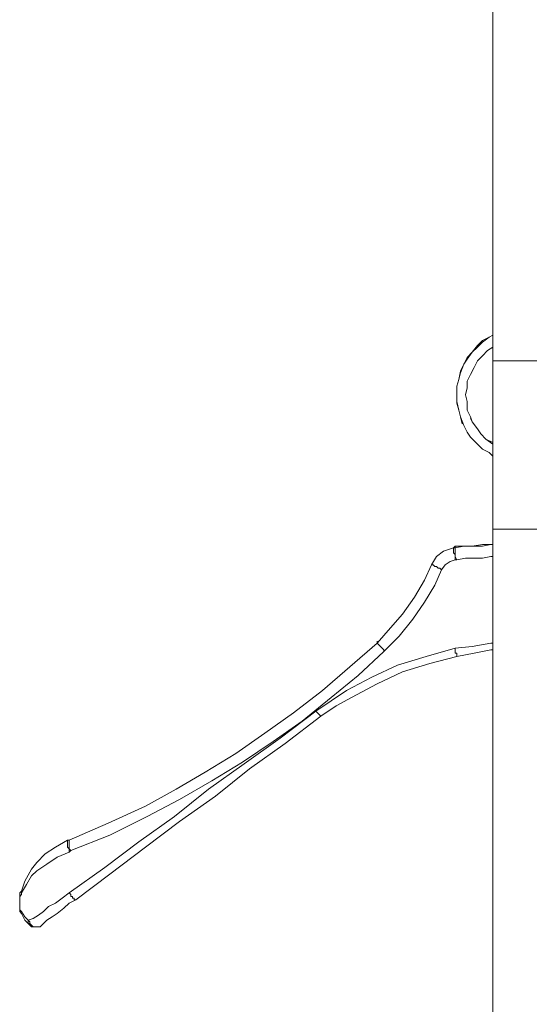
# Model space of a CAD drawing. Header units: millimetres. Extents: x 32 to 169, y -217 to -82.
# Tile 15 of 17: x 137 to 150, y -123 to -98. Entities that reach past the tile are written whole.
import ezdxf

# ---------------------------------------------------------------- set-up
doc = ezdxf.new("R2010")
doc.units = ezdxf.units.MM
doc.header["$MEASUREMENT"] = 0
doc.layers.add('Capa 1', color=7, linetype='Continuous', lineweight=0)

msp = doc.modelspace()

# ---------------------------------------------------------------- linework, layer by layer
at = {"layer": 'Capa 1', "color": 18, "lineweight": 18, "true_color": 0x000000}
for points, knots in [([(149.101, -82.857), (149.101, -82.857), (149.101, -82.857), (149.101, -82.857), (149.101, -82.857), (149.101, -82.9), (149.101, -82.9), (149.101, -82.9), (149.101, -82.942), (149.101, -82.942), (149.101, -82.942), (149.101, -83.027), (149.101, -83.027), (149.101, -83.027), (149.101, -83.111), (149.101, -83.111), (149.101, -83.111), (149.101, -83.239), (149.101, -83.239), (149.101, -83.239), (149.101, -83.366), (149.101, -83.366), (149.101, -83.366), (149.101, -83.536), (149.101, -83.536), (149.101, -83.536), (149.101, -83.706), (149.101, -83.706), (149.101, -83.706), (149.101, -83.876), (149.101, -83.876), (149.101, -83.876), (149.101, -84.131), (149.101, -84.131), (149.101, -84.131), (149.101, -84.342), (149.101, -84.342), (149.101, -84.342), (149.101, -84.597), (149.101, -84.597), (149.101, -84.597), (149.101, -84.895), (149.101, -84.895), (149.101, -84.895), (149.101, -85.191), (149.101, -85.191), (149.101, -85.191), (149.101, -85.489), (149.101, -85.489), (149.101, -85.489), (149.101, -85.828), (149.101, -85.828), (149.101, -85.828), (149.101, -86.21), (149.101, -86.21), (149.101, -86.21), (149.101, -86.55), (149.101, -86.55), (149.101, -86.55), (149.101, -86.932), (149.101, -86.932), (149.101, -86.932), (149.101, -87.357), (149.101, -87.357), (149.101, -87.357), (149.101, -87.781), (149.101, -87.781), (149.101, -87.781), (149.101, -88.206), (149.101, -88.206), (149.101, -88.206), (149.101, -88.672), (149.101, -88.672), (149.101, -88.672), (149.101, -89.139), (149.101, -89.139), (149.101, -89.139), (149.101, -89.648), (149.101, -89.648), (149.101, -89.648), (149.101, -90.158), (149.101, -90.158), (149.101, -90.158), (149.101, -90.667), (149.101, -90.667), (149.101, -90.667), (149.101, -91.219), (149.101, -91.219), (149.101, -91.219), (149.101, -91.728), (149.101, -91.728), (149.101, -91.728), (149.101, -92.322), (149.101, -92.322), (149.101, -92.322), (149.101, -92.875), (149.101, -92.875), (149.101, -92.875), (149.101, -93.469), (149.101, -93.469), (149.101, -93.469), (149.101, -94.063), (149.101, -94.063), (149.101, -94.063), (149.101, -94.657), (149.101, -94.657), (149.101, -94.657), (149.101, -95.294), (149.101, -95.294), (149.101, -95.294), (149.101, -95.931), (149.101, -95.931), (149.101, -95.931), (149.101, -96.568), (149.101, -96.568), (149.101, -96.568), (149.101, -97.204), (149.101, -97.204), (149.101, -97.204), (149.101, -97.883), (149.101, -97.883), (149.101, -97.883), (149.101, -98.52), (149.101, -98.52), (149.101, -98.52), (149.101, -99.199), (149.101, -99.199), (149.101, -99.199), (149.101, -99.878), (149.101, -99.878), (149.101, -99.878), (149.101, -100.557), (149.101, -100.557), (149.101, -100.557), (149.101, -101.237), (149.101, -101.237), (149.101, -101.237), (149.101, -101.958), (149.101, -101.958), (149.101, -101.958), (149.101, -102.637), (149.101, -102.637), (149.101, -102.637), (149.101, -103.359), (149.101, -103.359), (149.101, -103.359), (149.101, -104.08), (149.101, -104.08), (149.101, -104.08), (149.101, -104.759), (149.101, -104.759), (149.101, -104.759), (149.101, -105.481), (149.101, -105.481), (149.101, -105.481), (149.101, -106.202), (149.101, -106.202), (149.101, -106.202), (149.101, -106.924), (149.101, -106.924)], [0, 0, 0, 0, 1, 1, 1, 2, 2, 2, 3, 3, 3, 4, 4, 4, 5, 5, 5, 6, 6, 6, 7, 7, 7, 8, 8, 8, 9, 9, 9, 10, 10, 10, 11, 11, 11, 12, 12, 12, 13, 13, 13, 14, 14, 14, 15, 15, 15, 16, 16, 16, 17, 17, 17, 18, 18, 18, 19, 19, 19, 20, 20, 20, 21, 21, 21, 22, 22, 22, 23, 23, 23, 24, 24, 24, 25, 25, 25, 26, 26, 26, 27, 27, 27, 28, 28, 28, 29, 29, 29, 30, 30, 30, 31, 31, 31, 32, 32, 32, 33, 33, 33, 34, 34, 34, 35, 35, 35, 36, 36, 36, 37, 37, 37, 38, 38, 38, 39, 39, 39, 40, 40, 40, 41, 41, 41, 42, 42, 42, 43, 43, 43, 44, 44, 44, 45, 45, 45, 46, 46, 46, 47, 47, 47, 48, 48, 48, 49, 49, 49, 50, 50, 50, 51, 51, 51, 52, 52, 52, 53, 53, 53, 53]), ([(149.101, -106.288), (149.101, -106.288), (149.016, -106.33), (149.016, -106.33), (149.016, -106.33), (148.846, -106.457), (148.846, -106.457), (148.846, -106.457), (148.718, -106.584), (148.718, -106.584), (148.718, -106.584), (148.591, -106.712), (148.591, -106.712), (148.591, -106.712), (148.464, -106.882), (148.464, -106.882), (148.464, -106.882), (148.379, -107.009), (148.379, -107.009), (148.379, -107.009), (148.294, -107.221), (148.294, -107.221), (148.294, -107.221), (148.252, -107.391), (148.252, -107.391), (148.252, -107.391), (148.209, -107.561), (148.209, -107.561), (148.209, -107.561), (148.209, -107.773), (148.209, -107.773), (148.209, -107.773), (148.209, -107.986), (148.209, -107.986), (148.209, -107.986), (148.252, -108.155), (148.252, -108.155), (148.252, -108.155), (148.294, -108.325), (148.294, -108.325), (148.294, -108.325), (148.379, -108.537), (148.379, -108.537), (148.379, -108.537), (148.464, -108.707), (148.464, -108.707), (148.464, -108.707), (148.549, -108.834), (148.549, -108.834), (148.549, -108.834), (148.718, -109.004), (148.718, -109.004), (148.718, -109.004), (148.846, -109.131), (148.846, -109.131), (148.846, -109.131), (149.016, -109.217), (149.016, -109.217), (149.016, -109.217), (149.101, -109.301), (149.101, -109.301)], [0, 0, 0, 0, 1, 1, 1, 2, 2, 2, 3, 3, 3, 4, 4, 4, 5, 5, 5, 6, 6, 6, 7, 7, 7, 8, 8, 8, 9, 9, 9, 10, 10, 10, 11, 11, 11, 12, 12, 12, 13, 13, 13, 14, 14, 14, 15, 15, 15, 16, 16, 16, 17, 17, 17, 18, 18, 18, 19, 19, 19, 20, 20, 20, 20]), ([(149.101, -106.288), (149.101, -106.288), (149.016, -106.33), (149.016, -106.33), (149.016, -106.33), (148.846, -106.415), (148.846, -106.415), (148.846, -106.415), (148.718, -106.542), (148.718, -106.542), (148.718, -106.542), (148.591, -106.712), (148.591, -106.712), (148.591, -106.712), (148.464, -106.839), (148.464, -106.839), (148.464, -106.839), (148.379, -107.009), (148.379, -107.009), (148.379, -107.009), (148.294, -107.179), (148.294, -107.179), (148.294, -107.179), (148.252, -107.391), (148.252, -107.391), (148.252, -107.391), (148.209, -107.561), (148.209, -107.561), (148.209, -107.561), (148.209, -107.773), (148.209, -107.773), (148.209, -107.773), (148.209, -107.943), (148.209, -107.943), (148.209, -107.943), (148.252, -108.155), (148.252, -108.155), (148.252, -108.155), (148.294, -108.325), (148.294, -108.325), (148.294, -108.325), (148.336, -108.495), (148.336, -108.495)], [0, 0, 0, 0, 1, 1, 1, 2, 2, 2, 3, 3, 3, 4, 4, 4, 5, 5, 5, 6, 6, 6, 7, 7, 7, 8, 8, 8, 9, 9, 9, 10, 10, 10, 11, 11, 11, 12, 12, 12, 13, 13, 13, 14, 14, 14, 14]), ([(149.101, -109.004), (149.101, -109.004), (149.101, -109.004), (149.101, -109.004), (149.101, -109.004), (148.931, -108.877), (148.931, -108.877), (148.931, -108.877), (148.804, -108.75), (148.804, -108.75), (148.804, -108.75), (148.718, -108.622), (148.718, -108.622), (148.718, -108.622), (148.591, -108.452), (148.591, -108.452), (148.591, -108.452), (148.549, -108.325), (148.549, -108.325), (148.549, -108.325), (148.464, -108.155), (148.464, -108.155), (148.464, -108.155), (148.464, -107.943), (148.464, -107.943), (148.464, -107.943), (148.421, -107.773), (148.421, -107.773), (148.421, -107.773), (148.464, -107.603), (148.464, -107.603), (148.464, -107.603), (148.464, -107.433), (148.464, -107.433), (148.464, -107.433), (148.549, -107.264), (148.549, -107.264), (148.549, -107.264), (148.634, -107.094), (148.634, -107.094), (148.634, -107.094), (148.718, -106.924), (148.718, -106.924), (148.718, -106.924), (148.846, -106.797), (148.846, -106.797), (148.846, -106.797), (148.973, -106.67), (148.973, -106.67), (148.973, -106.67), (149.101, -106.584), (149.101, -106.584), (149.101, -106.584), (149.101, -106.542), (149.101, -106.542)], [0, 0, 0, 0, 1, 1, 1, 2, 2, 2, 3, 3, 3, 4, 4, 4, 5, 5, 5, 6, 6, 6, 7, 7, 7, 8, 8, 8, 9, 9, 9, 10, 10, 10, 11, 11, 11, 12, 12, 12, 13, 13, 13, 14, 14, 14, 15, 15, 15, 16, 16, 16, 17, 17, 17, 18, 18, 18, 18]), ([(149.101, -106.924), (149.101, -106.924), (149.101, -106.924), (149.101, -106.924), (149.101, -106.924), (149.144, -106.924), (149.144, -106.924), (149.144, -106.924), (149.186, -106.924), (149.186, -106.924), (149.186, -106.924), (149.271, -106.924), (149.271, -106.924), (149.271, -106.924), (149.355, -106.924), (149.355, -106.924), (149.355, -106.924), (149.441, -106.924), (149.441, -106.924), (149.441, -106.924), (149.526, -106.924), (149.526, -106.924), (149.526, -106.924), (149.653, -106.924), (149.653, -106.924), (149.653, -106.924), (149.781, -106.924), (149.781, -106.924), (149.781, -106.924), (149.865, -106.924), (149.865, -106.924), (149.865, -106.924), (149.993, -106.924), (149.993, -106.924), (149.993, -106.924), (150.078, -106.924), (150.078, -106.924), (150.078, -106.924), (150.163, -106.924), (150.163, -106.924), (150.163, -106.924), (150.247, -106.924), (150.247, -106.924), (150.247, -106.924), (150.291, -106.924), (150.291, -106.924), (150.291, -106.924), (150.333, -106.924), (150.333, -106.924)], [0, 0, 0, 0, 1, 1, 1, 2, 2, 2, 3, 3, 3, 4, 4, 4, 5, 5, 5, 6, 6, 6, 7, 7, 7, 8, 8, 8, 9, 9, 9, 10, 10, 10, 11, 11, 11, 12, 12, 12, 13, 13, 13, 14, 14, 14, 15, 15, 15, 16, 16, 16, 16]), ([(149.101, -109.004), (149.101, -109.004), (149.101, -108.962), (149.101, -108.962), (149.101, -108.962), (148.931, -108.877), (148.931, -108.877), (148.931, -108.877), (148.804, -108.75), (148.804, -108.75), (148.804, -108.75), (148.718, -108.622), (148.718, -108.622), (148.718, -108.622), (148.591, -108.452), (148.591, -108.452), (148.591, -108.452), (148.549, -108.368), (148.549, -108.368)], [0, 0, 0, 0, 1, 1, 1, 2, 2, 2, 3, 3, 3, 4, 4, 4, 5, 5, 5, 6, 6, 6, 6]), ([(149.696, -111.126), (149.696, -111.126), (149.61, -111.126), (149.61, -111.126), (149.61, -111.126), (149.483, -111.126), (149.483, -111.126), (149.483, -111.126), (149.399, -111.126), (149.399, -111.126), (149.399, -111.126), (149.313, -111.126), (149.313, -111.126), (149.313, -111.126), (149.228, -111.126), (149.228, -111.126), (149.228, -111.126), (149.186, -111.126), (149.186, -111.126), (149.186, -111.126), (149.144, -111.126), (149.144, -111.126), (149.144, -111.126), (149.101, -111.126), (149.101, -111.126)], [0, 0, 0, 0, 1, 1, 1, 2, 2, 2, 3, 3, 3, 4, 4, 4, 5, 5, 5, 6, 6, 6, 7, 7, 7, 8, 8, 8, 8]), ([(149.101, -111.126), (149.101, -111.126), (149.101, -111.126), (149.101, -111.126), (149.101, -111.126), (149.144, -111.126), (149.144, -111.126), (149.144, -111.126), (149.186, -111.126), (149.186, -111.126), (149.186, -111.126), (149.228, -111.126), (149.228, -111.126), (149.228, -111.126), (149.313, -111.126), (149.313, -111.126), (149.313, -111.126), (149.399, -111.126), (149.399, -111.126), (149.399, -111.126), (149.526, -111.126), (149.526, -111.126), (149.526, -111.126), (149.61, -111.126), (149.61, -111.126), (149.61, -111.126), (149.738, -111.126), (149.738, -111.126), (149.738, -111.126), (149.865, -111.126), (149.865, -111.126), (149.865, -111.126), (149.95, -111.126), (149.95, -111.126), (149.95, -111.126), (150.036, -111.126), (150.036, -111.126), (150.036, -111.126), (150.163, -111.126), (150.163, -111.126), (150.163, -111.126), (150.205, -111.126), (150.205, -111.126), (150.205, -111.126), (150.291, -111.126), (150.291, -111.126), (150.291, -111.126), (150.333, -111.126), (150.333, -111.126)], [0, 0, 0, 0, 1, 1, 1, 2, 2, 2, 3, 3, 3, 4, 4, 4, 5, 5, 5, 6, 6, 6, 7, 7, 7, 8, 8, 8, 9, 9, 9, 10, 10, 10, 11, 11, 11, 12, 12, 12, 13, 13, 13, 14, 14, 14, 15, 15, 15, 16, 16, 16, 16]), ([(150.333, -111.126), (150.333, -111.126), (150.333, -111.126), (150.333, -111.126), (150.333, -111.126), (150.291, -111.126), (150.291, -111.126), (150.291, -111.126), (150.247, -111.126), (150.247, -111.126), (150.247, -111.126), (150.205, -111.126), (150.205, -111.126), (150.205, -111.126), (150.12, -111.126), (150.12, -111.126), (150.12, -111.126), (150.036, -111.126), (150.036, -111.126), (150.036, -111.126), (149.95, -111.126), (149.95, -111.126), (149.95, -111.126), (149.823, -111.126), (149.823, -111.126), (149.823, -111.126), (149.696, -111.126), (149.696, -111.126)], [0, 0, 0, 0, 1, 1, 1, 2, 2, 2, 3, 3, 3, 4, 4, 4, 5, 5, 5, 6, 6, 6, 7, 7, 7, 8, 8, 8, 9, 9, 9, 9]), ([(147.572, -112.018), (147.572, -112.018), (147.699, -111.806), (147.699, -111.806), (147.699, -111.806), (147.87, -111.679), (147.87, -111.679), (147.87, -111.679), (147.997, -111.635), (147.997, -111.635), (147.997, -111.635), (148.124, -111.593), (148.124, -111.593)], [0, 0, 0, 0, 1, 1, 1, 2, 2, 2, 3, 3, 3, 4, 4, 4, 4]), ([(148.124, -111.593), (148.124, -111.593), (148.124, -111.593), (148.124, -111.593), (148.124, -111.593), (148.167, -111.551), (148.167, -111.551)], [0, 0, 0, 0, 1, 1, 1, 2, 2, 2, 2]), ([(148.124, -111.593), (148.124, -111.593), (148.124, -111.593), (148.124, -111.593), (148.124, -111.593), (148.167, -111.593), (148.167, -111.593)], [0, 0, 0, 0, 1, 1, 1, 2, 2, 2, 2]), ([(148.124, -111.593), (148.124, -111.593), (148.124, -111.593), (148.124, -111.593), (148.124, -111.593), (148.124, -111.635), (148.124, -111.635), (148.124, -111.635), (148.124, -111.679), (148.124, -111.679), (148.124, -111.679), (148.124, -111.721), (148.124, -111.721), (148.124, -111.721), (148.167, -111.763), (148.167, -111.763), (148.167, -111.763), (148.167, -111.848), (148.167, -111.848), (148.167, -111.848), (148.167, -111.89), (148.167, -111.89)], [0, 0, 0, 0, 1, 1, 1, 2, 2, 2, 3, 3, 3, 4, 4, 4, 5, 5, 5, 6, 6, 6, 7, 7, 7, 7]), ([(148.167, -111.593), (148.167, -111.593), (148.379, -111.551), (148.379, -111.551), (148.379, -111.551), (148.591, -111.551), (148.591, -111.551), (148.591, -111.551), (148.846, -111.551), (148.846, -111.551), (148.846, -111.551), (149.058, -111.508), (149.058, -111.508), (149.058, -111.508), (149.101, -111.508), (149.101, -111.508)], [0, 0, 0, 0, 1, 1, 1, 2, 2, 2, 3, 3, 3, 4, 4, 4, 5, 5, 5, 5]), ([(148.167, -111.551), (148.167, -111.551), (148.379, -111.551), (148.379, -111.551), (148.379, -111.551), (148.591, -111.551), (148.591, -111.551), (148.591, -111.551), (148.846, -111.508), (148.846, -111.508), (148.846, -111.508), (149.058, -111.508), (149.058, -111.508), (149.058, -111.508), (149.101, -111.508), (149.101, -111.508)], [0, 0, 0, 0, 1, 1, 1, 2, 2, 2, 3, 3, 3, 4, 4, 4, 5, 5, 5, 5]), ([(148.167, -111.593), (148.167, -111.593), (148.167, -111.593), (148.167, -111.593), (148.167, -111.593), (148.167, -111.635), (148.167, -111.635), (148.167, -111.635), (148.167, -111.679), (148.167, -111.679), (148.167, -111.679), (148.167, -111.721), (148.167, -111.721), (148.167, -111.721), (148.167, -111.763), (148.167, -111.763), (148.167, -111.763), (148.167, -111.806), (148.167, -111.806), (148.167, -111.806), (148.209, -111.89), (148.209, -111.89)], [0, 0, 0, 0, 1, 1, 1, 2, 2, 2, 3, 3, 3, 4, 4, 4, 5, 5, 5, 6, 6, 6, 7, 7, 7, 7]), ([(149.101, -111.806), (149.101, -111.806), (149.058, -111.806), (149.058, -111.806), (149.058, -111.806), (148.846, -111.848), (148.846, -111.848), (148.846, -111.848), (148.634, -111.848), (148.634, -111.848), (148.634, -111.848), (148.421, -111.848), (148.421, -111.848), (148.421, -111.848), (148.209, -111.89), (148.209, -111.89)], [0, 0, 0, 0, 1, 1, 1, 2, 2, 2, 3, 3, 3, 4, 4, 4, 5, 5, 5, 5]), ([(146.213, -113.97), (146.213, -113.97), (146.552, -113.588), (146.552, -113.588), (146.552, -113.588), (146.85, -113.249), (146.85, -113.249), (146.85, -113.249), (147.147, -112.824), (147.147, -112.824), (147.147, -112.824), (147.402, -112.4), (147.402, -112.4), (147.402, -112.4), (147.572, -112.018), (147.572, -112.018)], [0, 0, 0, 0, 1, 1, 1, 2, 2, 2, 3, 3, 3, 4, 4, 4, 5, 5, 5, 5]), ([(147.572, -112.018), (147.572, -112.018), (147.572, -112.018), (147.572, -112.018), (147.572, -112.018), (147.615, -112.018), (147.615, -112.018), (147.615, -112.018), (147.657, -112.06), (147.657, -112.06), (147.657, -112.06), (147.699, -112.06), (147.699, -112.06), (147.699, -112.06), (147.742, -112.103), (147.742, -112.103), (147.742, -112.103), (147.784, -112.103), (147.784, -112.103), (147.784, -112.103), (147.826, -112.145), (147.826, -112.145)], [0, 0, 0, 0, 1, 1, 1, 2, 2, 2, 3, 3, 3, 4, 4, 4, 5, 5, 5, 6, 6, 6, 7, 7, 7, 7]), ([(148.167, -111.89), (148.167, -111.89), (148.167, -111.89), (148.167, -111.89), (148.167, -111.89), (148.039, -111.933), (148.039, -111.933), (148.039, -111.933), (147.912, -112.018), (147.912, -112.018), (147.912, -112.018), (147.826, -112.145), (147.826, -112.145)], [0, 0, 0, 0, 1, 1, 1, 2, 2, 2, 3, 3, 3, 4, 4, 4, 4]), ([(147.826, -112.145), (147.826, -112.145), (147.657, -112.527), (147.657, -112.527), (147.657, -112.527), (147.402, -112.952), (147.402, -112.952), (147.402, -112.952), (147.105, -113.376), (147.105, -113.376), (147.105, -113.376), (146.765, -113.801), (146.765, -113.801), (146.765, -113.801), (146.383, -114.183), (146.383, -114.183)], [0, 0, 0, 0, 1, 1, 1, 2, 2, 2, 3, 3, 3, 4, 4, 4, 5, 5, 5, 5]), ([(138.525, -118.894), (138.525, -118.894), (139.502, -118.47), (139.502, -118.47), (139.502, -118.47), (140.436, -118.045), (140.436, -118.045), (140.436, -118.045), (141.201, -117.621), (141.201, -117.621), (141.201, -117.621), (141.923, -117.196), (141.923, -117.196), (141.923, -117.196), (142.688, -116.73), (142.688, -116.73), (142.688, -116.73), (143.409, -116.22), (143.409, -116.22), (143.409, -116.22), (144.132, -115.711), (144.132, -115.711), (144.132, -115.711), (144.854, -115.159), (144.854, -115.159), (144.854, -115.159), (145.533, -114.564), (145.533, -114.564), (145.533, -114.564), (146.213, -113.97), (146.213, -113.97)], [0, 0, 0, 0, 1, 1, 1, 2, 2, 2, 3, 3, 3, 4, 4, 4, 5, 5, 5, 6, 6, 6, 7, 7, 7, 8, 8, 8, 9, 9, 9, 10, 10, 10, 10]), ([(146.213, -113.928), (146.213, -113.928), (146.213, -113.928), (146.213, -113.928), (146.213, -113.928), (146.213, -113.97), (146.213, -113.97)], [0, 0, 0, 0, 1, 1, 1, 2, 2, 2, 2]), ([(146.213, -113.97), (146.213, -113.97), (146.213, -113.97), (146.213, -113.97), (146.213, -113.97), (146.255, -114.013), (146.255, -114.013), (146.255, -114.013), (146.298, -114.055), (146.298, -114.055), (146.298, -114.055), (146.34, -114.097), (146.34, -114.097), (146.34, -114.097), (146.383, -114.14), (146.383, -114.14), (146.383, -114.14), (146.383, -114.183), (146.383, -114.183)], [0, 0, 0, 0, 1, 1, 1, 2, 2, 2, 3, 3, 3, 4, 4, 4, 5, 5, 5, 6, 6, 6, 6]), ([(148.167, -114.097), (148.167, -114.097), (148.591, -114.055), (148.591, -114.055), (148.591, -114.055), (149.058, -113.97), (149.058, -113.97), (149.058, -113.97), (149.101, -113.97), (149.101, -113.97)], [0, 0, 0, 0, 1, 1, 1, 2, 2, 2, 3, 3, 3, 3]), ([(146.383, -114.183), (146.383, -114.183), (145.746, -114.777), (145.746, -114.777), (145.746, -114.777), (145.066, -115.328), (145.066, -115.328), (145.066, -115.328), (144.344, -115.923), (144.344, -115.923), (144.344, -115.923), (143.622, -116.432), (143.622, -116.432), (143.622, -116.432), (142.857, -116.942), (142.857, -116.942), (142.857, -116.942), (142.093, -117.408), (142.093, -117.408), (142.093, -117.408), (141.286, -117.875), (141.286, -117.875), (141.286, -117.875), (140.479, -118.3), (140.479, -118.3), (140.479, -118.3), (139.545, -118.766), (139.545, -118.766), (139.545, -118.766), (138.567, -119.149), (138.567, -119.149)], [0, 0, 0, 0, 1, 1, 1, 2, 2, 2, 3, 3, 3, 4, 4, 4, 5, 5, 5, 6, 6, 6, 7, 7, 7, 8, 8, 8, 9, 9, 9, 10, 10, 10, 10]), ([(144.684, -115.668), (144.684, -115.668), (145.066, -115.413), (145.066, -115.413), (145.066, -115.413), (145.448, -115.159), (145.448, -115.159), (145.448, -115.159), (146.086, -114.819), (146.086, -114.819), (146.086, -114.819), (146.723, -114.522), (146.723, -114.522), (146.723, -114.522), (147.444, -114.31), (147.444, -114.31), (147.444, -114.31), (148.167, -114.097), (148.167, -114.097)], [0, 0, 0, 0, 1, 1, 1, 2, 2, 2, 3, 3, 3, 4, 4, 4, 5, 5, 5, 6, 6, 6, 6]), ([(148.167, -114.097), (148.167, -114.097), (148.167, -114.14), (148.167, -114.14), (148.167, -114.14), (148.167, -114.183), (148.167, -114.183), (148.167, -114.183), (148.167, -114.225), (148.167, -114.225), (148.167, -114.225), (148.209, -114.225), (148.209, -114.225), (148.209, -114.225), (148.209, -114.268), (148.209, -114.268), (148.209, -114.268), (148.209, -114.31), (148.209, -114.31)], [0, 0, 0, 0, 1, 1, 1, 2, 2, 2, 3, 3, 3, 4, 4, 4, 5, 5, 5, 6, 6, 6, 6]), ([(149.101, -114.14), (149.101, -114.14), (149.058, -114.14), (149.058, -114.14), (149.058, -114.14), (148.634, -114.225), (148.634, -114.225), (148.634, -114.225), (148.209, -114.31), (148.209, -114.31)], [0, 0, 0, 0, 1, 1, 1, 2, 2, 2, 3, 3, 3, 3]), ([(148.209, -114.31), (148.209, -114.31), (147.53, -114.48), (147.53, -114.48), (147.53, -114.48), (146.85, -114.692), (146.85, -114.692), (146.85, -114.692), (146.213, -114.989), (146.213, -114.989), (146.213, -114.989), (145.576, -115.328), (145.576, -115.328), (145.576, -115.328), (145.193, -115.541), (145.193, -115.541), (145.193, -115.541), (144.811, -115.795), (144.811, -115.795)], [0, 0, 0, 0, 1, 1, 1, 2, 2, 2, 3, 3, 3, 4, 4, 4, 5, 5, 5, 6, 6, 6, 6]), ([(138.525, -120.21), (138.525, -120.21), (139.417, -119.573), (139.417, -119.573), (139.417, -119.573), (140.267, -118.937), (140.267, -118.937), (140.267, -118.937), (141.159, -118.3), (141.159, -118.3), (141.159, -118.3), (142.008, -117.621), (142.008, -117.621), (142.008, -117.621), (142.9, -116.984), (142.9, -116.984), (142.9, -116.984), (143.792, -116.348), (143.792, -116.348), (143.792, -116.348), (144.684, -115.668), (144.684, -115.668)], [0, 0, 0, 0, 1, 1, 1, 2, 2, 2, 3, 3, 3, 4, 4, 4, 5, 5, 5, 6, 6, 6, 7, 7, 7, 7]), ([(144.684, -115.668), (144.684, -115.668), (144.726, -115.711), (144.726, -115.711), (144.726, -115.711), (144.769, -115.753), (144.769, -115.753), (144.769, -115.753), (144.811, -115.795), (144.811, -115.795)], [0, 0, 0, 0, 1, 1, 1, 2, 2, 2, 3, 3, 3, 3]), ([(144.811, -115.795), (144.811, -115.795), (143.919, -116.475), (143.919, -116.475), (143.919, -116.475), (143.027, -117.112), (143.027, -117.112), (143.027, -117.112), (142.178, -117.79), (142.178, -117.79), (142.178, -117.79), (141.286, -118.427), (141.286, -118.427), (141.286, -118.427), (140.436, -119.064), (140.436, -119.064), (140.436, -119.064), (139.545, -119.743), (139.545, -119.743), (139.545, -119.743), (138.695, -120.38), (138.695, -120.38)], [0, 0, 0, 0, 1, 1, 1, 2, 2, 2, 3, 3, 3, 4, 4, 4, 5, 5, 5, 6, 6, 6, 7, 7, 7, 7]), ([(137.293, -120.21), (137.293, -120.21), (137.336, -120.168), (137.336, -120.168), (137.336, -120.168), (137.379, -120.04), (137.379, -120.04), (137.379, -120.04), (137.421, -119.913), (137.421, -119.913), (137.421, -119.913), (137.591, -119.615), (137.591, -119.615), (137.591, -119.615), (137.718, -119.446), (137.718, -119.446), (137.718, -119.446), (137.93, -119.234), (137.93, -119.234), (137.93, -119.234), (138.185, -119.064), (138.185, -119.064), (138.185, -119.064), (138.483, -118.894), (138.483, -118.894)], [0, 0, 0, 0, 1, 1, 1, 2, 2, 2, 3, 3, 3, 4, 4, 4, 5, 5, 5, 6, 6, 6, 7, 7, 7, 8, 8, 8, 8]), ([(138.483, -118.894), (138.483, -118.894), (138.483, -118.894), (138.483, -118.894), (138.483, -118.894), (138.483, -118.937), (138.483, -118.937), (138.483, -118.937), (138.483, -118.979), (138.483, -118.979), (138.483, -118.979), (138.483, -119.021), (138.483, -119.021), (138.483, -119.021), (138.483, -119.064), (138.483, -119.064), (138.483, -119.064), (138.525, -119.106), (138.525, -119.106), (138.525, -119.106), (138.525, -119.191), (138.525, -119.191)], [0, 0, 0, 0, 1, 1, 1, 2, 2, 2, 3, 3, 3, 4, 4, 4, 5, 5, 5, 6, 6, 6, 7, 7, 7, 7]), ([(138.525, -118.894), (138.525, -118.894), (138.525, -118.894), (138.525, -118.894), (138.525, -118.894), (138.525, -118.937), (138.525, -118.937), (138.525, -118.937), (138.525, -118.979), (138.525, -118.979), (138.525, -118.979), (138.525, -119.021), (138.525, -119.021), (138.525, -119.021), (138.525, -119.064), (138.525, -119.064), (138.525, -119.064), (138.525, -119.106), (138.525, -119.106), (138.525, -119.106), (138.567, -119.149), (138.567, -119.149)], [0, 0, 0, 0, 1, 1, 1, 2, 2, 2, 3, 3, 3, 4, 4, 4, 5, 5, 5, 6, 6, 6, 7, 7, 7, 7]), ([(138.525, -119.191), (138.525, -119.191), (138.228, -119.319), (138.228, -119.319), (138.228, -119.319), (137.973, -119.488), (137.973, -119.488), (137.973, -119.488), (137.718, -119.658), (137.718, -119.658), (137.718, -119.658), (137.591, -119.786), (137.591, -119.786), (137.591, -119.786), (137.464, -119.997), (137.464, -119.997), (137.464, -119.997), (137.336, -120.21), (137.336, -120.21), (137.336, -120.21), (137.336, -120.252), (137.336, -120.252), (137.336, -120.252), (137.293, -120.295), (137.293, -120.295)], [0, 0, 0, 0, 1, 1, 1, 2, 2, 2, 3, 3, 3, 4, 4, 4, 5, 5, 5, 6, 6, 6, 7, 7, 7, 8, 8, 8, 8]), ([(137.293, -120.21), (137.293, -120.21), (137.293, -120.21), (137.293, -120.21), (137.293, -120.21), (137.293, -120.252), (137.293, -120.252)], [0, 0, 0, 0, 1, 1, 1, 2, 2, 2, 2]), ([(137.293, -120.21), (137.293, -120.21), (137.293, -120.21), (137.293, -120.21), (137.293, -120.21), (137.293, -120.252), (137.293, -120.252), (137.293, -120.252), (137.293, -120.295), (137.293, -120.295)], [0, 0, 0, 0, 1, 1, 1, 2, 2, 2, 3, 3, 3, 3]), ([(137.293, -120.337), (137.293, -120.337), (137.293, -120.337), (137.293, -120.337), (137.293, -120.337), (137.293, -120.295), (137.293, -120.295), (137.293, -120.295), (137.293, -120.252), (137.293, -120.252)], [0, 0, 0, 0, 1, 1, 1, 2, 2, 2, 3, 3, 3, 3]), ([(137.293, -120.337), (137.293, -120.337), (137.293, -120.295), (137.293, -120.295), (137.293, -120.295), (137.293, -120.252), (137.293, -120.252)], [0, 0, 0, 0, 1, 1, 1, 2, 2, 2, 2]), ([(137.293, -120.337), (137.293, -120.337), (137.293, -120.337), (137.293, -120.337), (137.293, -120.337), (137.293, -120.38), (137.293, -120.38)], [0, 0, 0, 0, 1, 1, 1, 2, 2, 2, 2]), ([(137.506, -120.889), (137.506, -120.889), (137.633, -120.846), (137.633, -120.846), (137.633, -120.846), (137.761, -120.762), (137.761, -120.762), (137.761, -120.762), (137.888, -120.677), (137.888, -120.677), (137.888, -120.677), (138.016, -120.55), (138.016, -120.55), (138.016, -120.55), (138.185, -120.464), (138.185, -120.464), (138.185, -120.464), (138.356, -120.337), (138.356, -120.337), (138.356, -120.337), (138.525, -120.21), (138.525, -120.21)], [0, 0, 0, 0, 1, 1, 1, 2, 2, 2, 3, 3, 3, 4, 4, 4, 5, 5, 5, 6, 6, 6, 7, 7, 7, 7]), ([(138.695, -120.38), (138.695, -120.38), (138.525, -120.464), (138.525, -120.464), (138.525, -120.464), (138.398, -120.592), (138.398, -120.592), (138.398, -120.592), (138.228, -120.719), (138.228, -120.719), (138.228, -120.719), (138.101, -120.804), (138.101, -120.804), (138.101, -120.804), (137.973, -120.889), (137.973, -120.889), (137.973, -120.889), (137.888, -120.974), (137.888, -120.974), (137.888, -120.974), (137.803, -121.059), (137.803, -121.059)], [0, 0, 0, 0, 1, 1, 1, 2, 2, 2, 3, 3, 3, 4, 4, 4, 5, 5, 5, 6, 6, 6, 7, 7, 7, 7]), ([(138.525, -120.21), (138.525, -120.21), (138.567, -120.252), (138.567, -120.252), (138.567, -120.252), (138.567, -120.295), (138.567, -120.295), (138.567, -120.295), (138.61, -120.295), (138.61, -120.295), (138.61, -120.295), (138.61, -120.337), (138.61, -120.337), (138.61, -120.337), (138.653, -120.337), (138.653, -120.337), (138.653, -120.337), (138.653, -120.38), (138.653, -120.38), (138.653, -120.38), (138.695, -120.38), (138.695, -120.38)], [0, 0, 0, 0, 1, 1, 1, 2, 2, 2, 3, 3, 3, 4, 4, 4, 5, 5, 5, 6, 6, 6, 7, 7, 7, 7]), ([(137.293, -120.507), (137.293, -120.507), (137.293, -120.507), (137.293, -120.507), (137.293, -120.507), (137.293, -120.55), (137.293, -120.55)], [0, 0, 0, 0, 1, 1, 1, 2, 2, 2, 2]), ([(137.293, -120.55), (137.293, -120.55), (137.293, -120.55), (137.293, -120.55), (137.293, -120.55), (137.293, -120.635), (137.293, -120.635)], [0, 0, 0, 0, 1, 1, 1, 2, 2, 2, 2]), ([(137.293, -120.677), (137.293, -120.677), (137.293, -120.592), (137.293, -120.592), (137.293, -120.592), (137.293, -120.55), (137.293, -120.55)], [0, 0, 0, 0, 1, 1, 1, 2, 2, 2, 2]), ([(137.293, -120.677), (137.293, -120.677), (137.293, -120.677), (137.293, -120.677), (137.293, -120.677), (137.293, -120.635), (137.293, -120.635)], [0, 0, 0, 0, 1, 1, 1, 2, 2, 2, 2]), ([(137.293, -120.635), (137.293, -120.635), (137.336, -120.677), (137.336, -120.677), (137.336, -120.677), (137.421, -120.804), (137.421, -120.804), (137.421, -120.804), (137.506, -120.889), (137.506, -120.889)], [0, 0, 0, 0, 1, 1, 1, 2, 2, 2, 3, 3, 3, 3]), ([(137.591, -121.059), (137.591, -121.059), (137.421, -120.889), (137.421, -120.889), (137.421, -120.889), (137.336, -120.719), (137.336, -120.719), (137.336, -120.719), (137.293, -120.677), (137.293, -120.677)], [0, 0, 0, 0, 1, 1, 1, 2, 2, 2, 3, 3, 3, 3]), ([(137.591, -121.059), (137.591, -121.059), (137.548, -121.017), (137.548, -121.017), (137.548, -121.017), (137.548, -120.974), (137.548, -120.974), (137.548, -120.974), (137.506, -120.974), (137.506, -120.974), (137.506, -120.974), (137.506, -120.932), (137.506, -120.932), (137.506, -120.932), (137.506, -120.889), (137.506, -120.889)], [0, 0, 0, 0, 1, 1, 1, 2, 2, 2, 3, 3, 3, 4, 4, 4, 5, 5, 5, 5]), ([(137.506, -120.889), (137.506, -120.889), (137.548, -120.932), (137.548, -120.932), (137.548, -120.932), (137.548, -120.974), (137.548, -120.974), (137.548, -120.974), (137.591, -121.017), (137.591, -121.017), (137.591, -121.017), (137.633, -121.059), (137.633, -121.059), (137.633, -121.059), (137.675, -121.059), (137.675, -121.059), (137.675, -121.059), (137.718, -121.059), (137.718, -121.059), (137.718, -121.059), (137.761, -121.059), (137.761, -121.059), (137.761, -121.059), (137.803, -121.059), (137.803, -121.059)], [0, 0, 0, 0, 1, 1, 1, 2, 2, 2, 3, 3, 3, 4, 4, 4, 5, 5, 5, 6, 6, 6, 7, 7, 7, 8, 8, 8, 8]), ([(137.803, -121.059), (137.803, -121.059), (137.761, -121.059), (137.761, -121.059), (137.761, -121.059), (137.718, -121.059), (137.718, -121.059), (137.718, -121.059), (137.675, -121.059), (137.675, -121.059), (137.675, -121.059), (137.633, -121.059), (137.633, -121.059), (137.633, -121.059), (137.591, -121.059), (137.591, -121.059)], [0, 0, 0, 0, 1, 1, 1, 2, 2, 2, 3, 3, 3, 4, 4, 4, 5, 5, 5, 5])]:
    msp.add_open_spline(points, degree=3, knots=knots, dxfattribs=at)
for points in [[(149.101, -106.924), (149.101, -106.924), (149.101, -111.126), (149.101, -111.126)], [(149.101, -111.126), (149.101, -111.126), (149.101, -181.8), (149.101, -181.8)], [(148.167, -111.551), (148.167, -111.551), (148.167, -111.593), (148.167, -111.593)], [(148.209, -111.89), (148.209, -111.89), (148.167, -111.89), (148.167, -111.89)], [(138.483, -118.894), (138.483, -118.894), (138.525, -118.894), (138.525, -118.894)], [(138.483, -118.894), (138.483, -118.894), (138.525, -118.894), (138.525, -118.894)], [(138.567, -119.149), (138.567, -119.149), (138.525, -119.191), (138.525, -119.191)], [(137.293, -120.252), (137.293, -120.252), (137.293, -120.21), (137.293, -120.21)], [(137.293, -120.295), (137.293, -120.295), (137.293, -120.337), (137.293, -120.337)], [(137.293, -120.295), (137.293, -120.295), (137.293, -120.337), (137.293, -120.337)], [(137.293, -120.635), (137.293, -120.635), (137.293, -120.295), (137.293, -120.295)], [(137.293, -120.337), (137.293, -120.337), (137.293, -120.38), (137.293, -120.38)], [(137.293, -120.38), (137.293, -120.38), (137.293, -120.55), (137.293, -120.55)], [(137.293, -120.38), (137.293, -120.38), (137.293, -120.507), (137.293, -120.507)]]:
    msp.add_open_spline(points, degree=3, dxfattribs=at)

doc.saveas('drawing.dxf')
